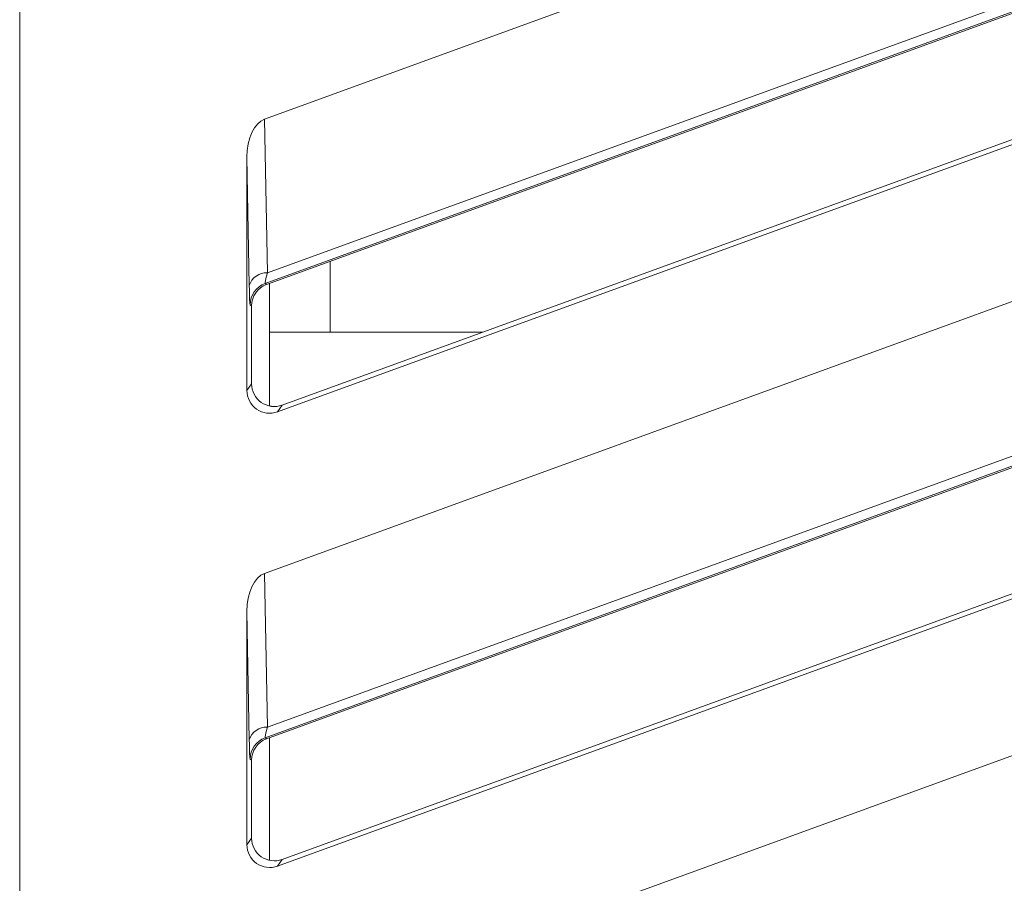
# Model space of a CAD drawing. Header units: millimetres. Extents: x -420 to 420, y -297 to 297.
# Tile 41 of 197: x 16 to 29, y -117 to -106. Entities that reach past the tile are written whole.
import ezdxf

# ---------------------------------------------------------------- set-up
doc = ezdxf.new("R2010")
doc.units = ezdxf.units.MM
doc.header["$MEASUREMENT"] = 0
doc.layers.add('layer 1', color=7, linetype='Continuous')

msp = doc.modelspace()

# ---------------------------------------------------------------- linework, layer by layer
at = {"layer": 'layer 1', "color": 7, "lineweight": 9}
for points in [[(16.1131, -122.3727), (16.1131, -122.3727), (16.1131, -83.5781), (16.1131, -83.5781)], [(19.3611, -107.1084), (19.3611, -107.1084), (38.2701, -100.2259), (38.2701, -100.2259)], [(19.3875, -109.3032), (19.3875, -109.3032), (38.7511, -102.2581), (38.7511, -102.2581)], [(19.3983, -109.1484), (19.3983, -109.1484), (38.2332, -102.2933), (38.2332, -102.2933)], [(38.275, -102.4086), (38.275, -102.4086), (19.3686, -109.2899), (19.3686, -109.2899)], [(19.5314, -110.993), (19.5314, -110.993), (39.0219, -103.8991), (39.0219, -103.8991)], [(38.9572, -103.8537), (38.9572, -103.8537), (19.5934, -110.9041), (19.5934, -110.9041)], [(19.3611, -113.1363), (19.3611, -113.1363), (38.2701, -106.2538), (38.2701, -106.2538)], [(19.3611, -107.1084), (19.2242, -107.1582), (19.127, -107.3677), (19.127, -107.6139)], [(19.3611, -107.1084), (19.2242, -107.1582), (19.127, -107.3677), (19.127, -107.6139)], [(19.3611, -107.1084), (19.2242, -107.1582), (19.127, -107.3677), (19.127, -107.6139)], [(19.3611, -107.1084), (19.2242, -107.1582), (19.127, -107.368), (19.127, -107.6139)], [(19.3611, -107.1084), (19.2242, -107.1582), (19.127, -107.368), (19.127, -107.6139)], [(19.3611, -107.1084), (19.2242, -107.1582), (19.127, -107.368), (19.127, -107.6139)], [(19.3611, -107.1084), (19.2242, -107.1582), (19.127, -107.368), (19.127, -107.6139)], [(19.3611, -107.1084), (19.2242, -107.1582), (19.127, -107.368), (19.127, -107.6139)], [(19.3611, -107.1084), (19.2242, -107.1582), (19.127, -107.368), (19.127, -107.6139)], [(19.3611, -107.1084), (19.2242, -107.1582), (19.127, -107.368), (19.127, -107.6139)], [(19.3611, -107.1084), (19.2242, -107.1582), (19.127, -107.368), (19.127, -107.6139)], [(19.3611, -107.1084), (19.2242, -107.1582), (19.127, -107.368), (19.127, -107.6139)], [(19.3611, -107.1084), (19.2242, -107.1582), (19.127, -107.368), (19.127, -107.6139)], [(19.3611, -107.1084), (19.2242, -107.1582), (19.127, -107.368), (19.127, -107.6139)], [(19.3611, -107.1084), (19.2242, -107.1582), (19.127, -107.368), (19.127, -107.6139)], [(19.3611, -107.1084), (19.2242, -107.1582), (19.127, -107.368), (19.127, -107.6139)], [(19.3611, -107.1084), (19.2242, -107.1582), (19.127, -107.368), (19.127, -107.6139)], [(19.3611, -107.1084), (19.2242, -107.1582), (19.127, -107.368), (19.127, -107.6139)], [(19.3611, -107.1084), (19.2242, -107.1582), (19.127, -107.368), (19.127, -107.6139)], [(19.3611, -107.1084), (19.2242, -107.1582), (19.127, -107.368), (19.127, -107.6139)], [(19.3611, -107.1084), (19.2242, -107.1582), (19.127, -107.368), (19.127, -107.6139)], [(19.3611, -107.1084), (19.3611, -107.1084), (19.3611, -107.1084), (19.3611, -107.1084)], [(19.3611, -107.1084), (19.3611, -107.1084), (19.3983, -109.1484), (19.3983, -109.1484)], [(19.127, -107.6139), (19.127, -107.6139), (19.127, -107.6139), (19.127, -107.6139)], [(19.127, -107.6139), (19.127, -107.6139), (19.127, -110.7099), (19.127, -110.7099)], [(19.1581, -109.3162), (19.1581, -109.3162), (19.127, -107.6139), (19.127, -107.6139)], [(19.3875, -115.3311), (19.3875, -115.3311), (38.7511, -108.286), (38.7511, -108.286)], [(19.3983, -115.1763), (19.3983, -115.1763), (38.2332, -108.3212), (38.2332, -108.3212)], [(38.275, -108.4365), (38.275, -108.4365), (19.3686, -115.3178), (19.3686, -115.3178)], [(20.2322, -109.9362), (20.2322, -109.9362), (20.2322, -108.9957), (20.2322, -108.9957)], [(19.3983, -109.1484), (19.2896, -109.144), (19.1912, -109.2128), (19.1581, -109.3162)], [(19.3983, -109.1484), (19.3754, -109.2366), (19.3646, -109.2889), (19.3686, -109.2899)], [(19.3983, -109.1484), (19.3754, -109.2366), (19.3646, -109.2889), (19.3686, -109.2899)], [(19.3983, -109.1484), (19.3754, -109.2366), (19.3646, -109.2889), (19.3686, -109.2899)], [(19.3983, -109.1484), (19.3754, -109.2366), (19.3646, -109.2889), (19.3686, -109.2899)], [(19.3983, -109.1484), (19.3754, -109.2366), (19.3646, -109.2889), (19.3686, -109.2899)], [(19.3983, -109.1486), (19.3754, -109.2366), (19.3646, -109.2889), (19.3686, -109.2899)], [(19.3983, -109.1486), (19.3754, -109.2366), (19.3646, -109.2889), (19.3686, -109.2899)], [(19.3983, -109.1486), (19.3754, -109.2366), (19.3646, -109.2889), (19.3686, -109.2899)], [(19.3983, -109.1486), (19.3754, -109.2366), (19.3646, -109.2889), (19.3686, -109.2899)], [(19.3983, -109.1486), (19.3754, -109.2366), (19.3646, -109.2889), (19.3686, -109.2899)], [(19.3983, -109.1486), (19.3754, -109.2366), (19.3646, -109.2889), (19.3686, -109.2899)], [(19.3983, -109.1486), (19.3754, -109.2366), (19.3646, -109.2889), (19.3686, -109.2899)], [(19.3983, -109.1486), (19.3754, -109.2366), (19.3646, -109.2889), (19.3686, -109.2899)], [(19.3983, -109.1486), (19.3754, -109.2366), (19.3646, -109.2889), (19.3686, -109.2899)], [(19.3983, -109.1486), (19.3754, -109.2366), (19.3646, -109.2889), (19.3686, -109.2901)], [(19.3983, -109.1486), (19.3754, -109.2366), (19.3646, -109.2889), (19.3686, -109.2901)], [(19.3983, -109.1486), (19.3754, -109.2366), (19.3646, -109.2889), (19.3686, -109.2901)], [(19.3983, -109.1486), (19.3754, -109.2366), (19.3646, -109.2889), (19.3686, -109.2901)], [(19.3983, -109.1486), (19.3754, -109.2366), (19.3646, -109.2889), (19.3686, -109.2901)], [(19.3983, -109.1486), (19.3754, -109.2366), (19.3646, -109.2889), (19.3686, -109.2901)], [(19.3983, -109.1486), (19.3754, -109.2366), (19.3646, -109.2889), (19.3686, -109.2901)], [(19.3983, -109.1484), (19.3983, -109.1484), (19.3983, -109.1486), (19.3983, -109.1486)], [(19.1581, -109.3162), (19.161, -109.4749), (19.1654, -109.5696), (19.1703, -109.573)], [(19.1581, -109.3162), (19.1581, -109.3162), (19.1581, -109.3164), (19.1581, -109.3164)], [(19.1581, -109.3162), (19.161, -109.4749), (19.1654, -109.5696), (19.1703, -109.573)], [(19.1581, -109.3162), (19.161, -109.4749), (19.1654, -109.5696), (19.1703, -109.573)], [(19.1581, -109.3162), (19.161, -109.4749), (19.1654, -109.5696), (19.1703, -109.573)], [(19.1581, -109.3162), (19.161, -109.4749), (19.1654, -109.5696), (19.1703, -109.573)], [(19.3686, -109.2899), (19.2497, -109.3333), (19.1705, -109.4464), (19.1703, -109.573)], [(19.3875, -109.3032), (19.2684, -109.3463), (19.1892, -109.4595), (19.1892, -109.5862)], [(19.3875, -109.3032), (19.2684, -109.3463), (19.1892, -109.4595), (19.1892, -109.5862)], [(19.3875, -109.3032), (19.2684, -109.3463), (19.1892, -109.4595), (19.1892, -109.5862)], [(19.3875, -109.3032), (19.2684, -109.3463), (19.1892, -109.4595), (19.1892, -109.5862)], [(19.3875, -109.3032), (19.2684, -109.3463), (19.1892, -109.4595), (19.1892, -109.5862)], [(19.3875, -109.3032), (19.2684, -109.3463), (19.1892, -109.4595), (19.1892, -109.5862)], [(19.3875, -109.3032), (19.2684, -109.3463), (19.1892, -109.4595), (19.1892, -109.5862)], [(19.3875, -109.3032), (19.2684, -109.3463), (19.1892, -109.4595), (19.1892, -109.5862)], [(19.3875, -109.3032), (19.2684, -109.3465), (19.1892, -109.4595), (19.1892, -109.5862)], [(19.3875, -109.3032), (19.2684, -109.3465), (19.1892, -109.4595), (19.1892, -109.5862)], [(19.3875, -109.3032), (19.2684, -109.3465), (19.1892, -109.4595), (19.1892, -109.5862)], [(19.3875, -109.3032), (19.2684, -109.3465), (19.1892, -109.4597), (19.1892, -109.5862)], [(19.3875, -109.3032), (19.2684, -109.3465), (19.1892, -109.4597), (19.1892, -109.5862)], [(19.3875, -109.3032), (19.2684, -109.3465), (19.1892, -109.4597), (19.1892, -109.5862)], [(19.3875, -109.3032), (19.2684, -109.3465), (19.1892, -109.4597), (19.1892, -109.5862)], [(19.3875, -109.3032), (19.2684, -109.3465), (19.1892, -109.4597), (19.1892, -109.5862)], [(19.3875, -109.3032), (19.2684, -109.3465), (19.1892, -109.4597), (19.1892, -109.5862)], [(19.3875, -109.3032), (19.2684, -109.3465), (19.1892, -109.4597), (19.1892, -109.5862)], [(19.3875, -109.3032), (19.2684, -109.3465), (19.1892, -109.4597), (19.1892, -109.5862)], [(19.3875, -109.3032), (19.2684, -109.3465), (19.1892, -109.4597), (19.1892, -109.5862)], [(19.3875, -109.3032), (19.2684, -109.3465), (19.1892, -109.4597), (19.1892, -109.5862)], [(19.3686, -109.2899), (19.3686, -109.2899), (19.3686, -109.2901), (19.3686, -109.2901)], [(19.3686, -109.2899), (19.3686, -109.2899), (19.3875, -109.3032), (19.3875, -109.3032)], [(19.3875, -109.3032), (19.3875, -109.3032), (19.3875, -109.3032), (19.3875, -109.3032)], [(19.4284, -110.916), (19.4284, -110.916), (19.4284, -109.2882), (19.4284, -109.2882)], [(19.1581, -109.3164), (19.161, -109.4749), (19.1654, -109.5696), (19.1703, -109.573)], [(19.1581, -109.3164), (19.161, -109.4749), (19.1654, -109.5696), (19.1703, -109.573)], [(19.1581, -109.3164), (19.161, -109.4749), (19.1654, -109.5696), (19.1703, -109.573)], [(19.1581, -109.3164), (19.161, -109.4749), (19.1654, -109.5696), (19.1703, -109.573)], [(19.1581, -109.3164), (19.161, -109.4749), (19.1654, -109.5698), (19.1703, -109.573)], [(19.1581, -109.3164), (19.161, -109.4749), (19.1654, -109.5698), (19.1703, -109.5732)], [(19.1581, -109.3164), (19.161, -109.4749), (19.1654, -109.5698), (19.1703, -109.5732)], [(19.1581, -109.3164), (19.161, -109.4749), (19.1654, -109.5698), (19.1703, -109.5732)], [(19.1581, -109.3164), (19.161, -109.4749), (19.1654, -109.5698), (19.1703, -109.5732)], [(19.1581, -109.3164), (19.161, -109.4749), (19.1654, -109.5698), (19.1703, -109.5732)], [(19.1581, -109.3164), (19.161, -109.4749), (19.1654, -109.5698), (19.1703, -109.5732)], [(19.1581, -109.3164), (19.161, -109.4749), (19.1654, -109.5698), (19.1703, -109.5732)], [(19.1581, -109.3164), (19.161, -109.4749), (19.1654, -109.5698), (19.1703, -109.5732)], [(19.1581, -109.3164), (19.161, -109.4749), (19.1654, -109.5698), (19.1703, -109.5732)], [(19.1581, -109.3164), (19.161, -109.4749), (19.1654, -109.5698), (19.1703, -109.5732)], [(19.1581, -109.3164), (19.161, -109.4749), (19.1654, -109.5698), (19.1703, -109.5732)], [(19.1703, -109.573), (19.1703, -109.573), (19.1703, -109.5732), (19.1703, -109.5732)], [(19.1892, -109.5862), (19.1892, -109.5862), (19.1703, -109.573), (19.1703, -109.573)], [(19.1892, -110.6212), (19.1892, -110.6212), (19.1892, -109.5862), (19.1892, -109.5862)], [(19.1892, -109.5862), (19.1892, -109.5862), (19.1892, -109.5862), (19.1892, -109.5862)], [(22.2516, -109.9362), (22.2516, -109.9362), (19.4284, -109.9362), (19.4284, -109.9362)], [(19.5314, -117.0209), (19.5314, -117.0209), (39.0219, -109.927), (39.0219, -109.927)], [(38.9572, -109.8817), (38.9572, -109.8817), (19.5934, -116.9321), (19.5934, -116.9321)], [(19.127, -110.7099), (19.127, -110.7099), (19.1892, -110.6212), (19.1892, -110.6212)], [(19.1892, -110.6212), (19.1892, -110.6212), (19.1892, -110.6212), (19.1892, -110.6212)], [(19.127, -110.7099), (19.127, -110.7099), (19.127, -110.7099), (19.127, -110.7099)], [(19.3176, -110.8679), (19.3176, -110.8679), (19.3176, -110.8679), (19.3176, -110.8679)], [(19.2555, -110.9568), (19.2555, -110.9568), (19.2555, -110.9568), (19.2555, -110.9568)], [(19.5934, -110.9041), (19.5934, -110.9041), (19.5314, -110.993), (19.5314, -110.993)], [(19.5314, -110.993), (19.5314, -110.993), (19.5314, -110.993), (19.5314, -110.993)], [(19.5934, -110.9041), (19.5934, -110.9041), (19.5934, -110.9044), (19.5934, -110.9044)], [(19.3611, -119.1643), (19.3611, -119.1643), (38.2701, -112.2818), (38.2701, -112.2818)], [(19.3611, -113.1363), (19.2242, -113.1861), (19.127, -113.3957), (19.127, -113.6418)], [(19.3611, -113.1363), (19.2242, -113.1861), (19.127, -113.3957), (19.127, -113.6418)], [(19.3611, -113.1363), (19.2242, -113.1861), (19.127, -113.3957), (19.127, -113.6418)], [(19.3611, -113.1363), (19.2242, -113.1861), (19.127, -113.3959), (19.127, -113.6418)], [(19.3611, -113.1363), (19.2242, -113.1861), (19.127, -113.3959), (19.127, -113.6418)], [(19.3611, -113.1363), (19.2242, -113.1861), (19.127, -113.3959), (19.127, -113.6418)], [(19.3611, -113.1363), (19.2242, -113.1861), (19.127, -113.3959), (19.127, -113.6418)], [(19.3611, -113.1363), (19.2242, -113.1861), (19.127, -113.3959), (19.127, -113.6418)], [(19.3611, -113.1363), (19.2242, -113.1861), (19.127, -113.3959), (19.127, -113.6418)], [(19.3611, -113.1363), (19.2242, -113.1861), (19.127, -113.3959), (19.127, -113.6418)], [(19.3611, -113.1363), (19.2242, -113.1861), (19.127, -113.3959), (19.127, -113.6418)], [(19.3611, -113.1363), (19.2242, -113.1861), (19.127, -113.3959), (19.127, -113.6418)], [(19.3611, -113.1363), (19.2242, -113.1861), (19.127, -113.3959), (19.127, -113.6418)], [(19.3611, -113.1363), (19.2242, -113.1861), (19.127, -113.3959), (19.127, -113.6418)], [(19.3611, -113.1363), (19.2242, -113.1861), (19.127, -113.3959), (19.127, -113.6418)], [(19.3611, -113.1363), (19.2242, -113.1861), (19.127, -113.3959), (19.127, -113.6418)], [(19.3611, -113.1363), (19.2242, -113.1861), (19.127, -113.3959), (19.127, -113.6418)], [(19.3611, -113.1363), (19.2242, -113.1861), (19.127, -113.3959), (19.127, -113.6418)], [(19.3611, -113.1363), (19.2242, -113.1861), (19.127, -113.3959), (19.127, -113.6418)], [(19.3611, -113.1363), (19.2242, -113.1861), (19.127, -113.3959), (19.127, -113.6418)], [(19.3611, -113.1363), (19.2242, -113.1861), (19.127, -113.3959), (19.127, -113.6418)], [(19.3611, -113.1363), (19.3611, -113.1363), (19.3611, -113.1363), (19.3611, -113.1363)], [(19.3611, -113.1363), (19.3611, -113.1363), (19.3983, -115.1763), (19.3983, -115.1763)], [(19.127, -113.6418), (19.127, -113.6418), (19.127, -113.6418), (19.127, -113.6418)], [(19.127, -113.6418), (19.127, -113.6418), (19.127, -116.7378), (19.127, -116.7378)], [(19.1581, -115.3442), (19.1581, -115.3442), (19.127, -113.6418), (19.127, -113.6418)], [(19.3875, -121.359), (19.3875, -121.359), (38.7511, -114.3139), (38.7511, -114.3139)], [(19.3983, -121.2043), (19.3983, -121.2043), (38.2332, -114.3491), (38.2332, -114.3491)], [(38.275, -114.4645), (38.275, -114.4645), (19.3686, -121.3458), (19.3686, -121.3458)], [(19.3983, -115.1763), (19.2896, -115.1719), (19.1912, -115.2407), (19.1581, -115.3442)], [(19.3983, -115.1763), (19.3754, -115.2645), (19.3646, -115.3168), (19.3686, -115.3178)], [(19.3983, -115.1763), (19.3754, -115.2645), (19.3646, -115.3168), (19.3686, -115.3178)], [(19.3983, -115.1763), (19.3754, -115.2645), (19.3646, -115.3168), (19.3686, -115.3178)], [(19.3983, -115.1763), (19.3754, -115.2645), (19.3646, -115.3168), (19.3686, -115.3178)], [(19.3983, -115.1763), (19.3754, -115.2645), (19.3646, -115.3168), (19.3686, -115.3178)], [(19.3983, -115.1765), (19.3754, -115.2645), (19.3646, -115.3168), (19.3686, -115.3178)], [(19.3983, -115.1765), (19.3754, -115.2645), (19.3646, -115.3168), (19.3686, -115.3178)], [(19.3983, -115.1765), (19.3754, -115.2645), (19.3646, -115.3168), (19.3686, -115.3178)], [(19.3983, -115.1765), (19.3754, -115.2645), (19.3646, -115.3168), (19.3686, -115.3178)], [(19.3983, -115.1765), (19.3754, -115.2645), (19.3646, -115.3168), (19.3686, -115.3178)], [(19.3983, -115.1765), (19.3754, -115.2645), (19.3646, -115.3168), (19.3686, -115.3178)], [(19.3983, -115.1765), (19.3754, -115.2645), (19.3646, -115.3168), (19.3686, -115.3178)], [(19.3983, -115.1765), (19.3754, -115.2645), (19.3646, -115.3168), (19.3686, -115.3178)], [(19.3983, -115.1765), (19.3754, -115.2645), (19.3646, -115.3168), (19.3686, -115.3178)], [(19.3983, -115.1765), (19.3754, -115.2645), (19.3646, -115.3168), (19.3686, -115.318)], [(19.3983, -115.1765), (19.3754, -115.2645), (19.3646, -115.3168), (19.3686, -115.318)], [(19.3983, -115.1765), (19.3754, -115.2645), (19.3646, -115.3168), (19.3686, -115.318)], [(19.3983, -115.1765), (19.3754, -115.2645), (19.3646, -115.3168), (19.3686, -115.318)], [(19.3983, -115.1765), (19.3754, -115.2645), (19.3646, -115.3168), (19.3686, -115.318)], [(19.3983, -115.1765), (19.3754, -115.2645), (19.3646, -115.3168), (19.3686, -115.318)], [(19.3983, -115.1765), (19.3754, -115.2645), (19.3646, -115.3168), (19.3686, -115.318)], [(19.3983, -115.1763), (19.3983, -115.1763), (19.3983, -115.1765), (19.3983, -115.1765)], [(19.3686, -115.3178), (19.2497, -115.3612), (19.1705, -115.4743), (19.1703, -115.6009)], [(19.3686, -115.3178), (19.3686, -115.3178), (19.3686, -115.318), (19.3686, -115.318)], [(19.3686, -115.3178), (19.3686, -115.3178), (19.3875, -115.3311), (19.3875, -115.3311)], [(19.4284, -115.3162), (19.4284, -115.3162), (19.4284, -116.9439), (19.4284, -116.9439)], [(19.1581, -115.3442), (19.161, -115.5029), (19.1654, -115.5975), (19.1703, -115.6009)], [(19.1581, -115.3442), (19.1581, -115.3442), (19.1581, -115.3443), (19.1581, -115.3443)], [(19.1581, -115.3442), (19.161, -115.5029), (19.1654, -115.5975), (19.1703, -115.6009)], [(19.1581, -115.3442), (19.161, -115.5029), (19.1654, -115.5975), (19.1703, -115.6009)], [(19.1581, -115.3442), (19.161, -115.5029), (19.1654, -115.5975), (19.1703, -115.6009)], [(19.1581, -115.3442), (19.161, -115.5029), (19.1654, -115.5975), (19.1703, -115.6009)], [(19.1581, -115.3443), (19.161, -115.5029), (19.1654, -115.5975), (19.1703, -115.6009)], [(19.1581, -115.3443), (19.161, -115.5029), (19.1654, -115.5975), (19.1703, -115.6009)], [(19.1581, -115.3443), (19.161, -115.5029), (19.1654, -115.5975), (19.1703, -115.6009)], [(19.1581, -115.3443), (19.161, -115.5029), (19.1654, -115.5975), (19.1703, -115.6009)], [(19.1581, -115.3443), (19.161, -115.5029), (19.1654, -115.5977), (19.1703, -115.6009)], [(19.1581, -115.3443), (19.161, -115.5029), (19.1654, -115.5977), (19.1703, -115.6011)], [(19.1581, -115.3443), (19.161, -115.5029), (19.1654, -115.5977), (19.1703, -115.6011)], [(19.1581, -115.3443), (19.161, -115.5029), (19.1654, -115.5977), (19.1703, -115.6011)], [(19.1581, -115.3443), (19.161, -115.5029), (19.1654, -115.5977), (19.1703, -115.6011)], [(19.1581, -115.3443), (19.161, -115.5029), (19.1654, -115.5977), (19.1703, -115.6011)], [(19.1581, -115.3443), (19.161, -115.5029), (19.1654, -115.5977), (19.1703, -115.6011)], [(19.1581, -115.3443), (19.161, -115.5029), (19.1654, -115.5977), (19.1703, -115.6011)], [(19.1581, -115.3443), (19.161, -115.5029), (19.1654, -115.5977), (19.1703, -115.6011)], [(19.1581, -115.3443), (19.161, -115.5029), (19.1654, -115.5977), (19.1703, -115.6011)], [(19.1581, -115.3443), (19.161, -115.5029), (19.1654, -115.5977), (19.1703, -115.6011)], [(19.1581, -115.3443), (19.161, -115.5029), (19.1654, -115.5977), (19.1703, -115.6011)], [(19.3875, -115.3311), (19.2684, -115.3743), (19.1892, -115.4874), (19.1892, -115.6142)], [(19.3875, -115.3311), (19.2684, -115.3743), (19.1892, -115.4874), (19.1892, -115.6142)], [(19.3875, -115.3311), (19.2684, -115.3743), (19.1892, -115.4874), (19.1892, -115.6142)], [(19.3875, -115.3311), (19.2684, -115.3743), (19.1892, -115.4874), (19.1892, -115.6142)], [(19.3875, -115.3311), (19.2684, -115.3743), (19.1892, -115.4874), (19.1892, -115.6142)], [(19.3875, -115.3311), (19.2684, -115.3743), (19.1892, -115.4874), (19.1892, -115.6142)], [(19.3875, -115.3311), (19.2684, -115.3743), (19.1892, -115.4874), (19.1892, -115.6142)], [(19.3875, -115.3311), (19.2684, -115.3743), (19.1892, -115.4874), (19.1892, -115.6142)], [(19.3875, -115.3311), (19.2684, -115.3744), (19.1892, -115.4874), (19.1892, -115.6142)], [(19.3875, -115.3311), (19.2684, -115.3744), (19.1892, -115.4874), (19.1892, -115.6142)], [(19.3875, -115.3311), (19.2684, -115.3744), (19.1892, -115.4874), (19.1892, -115.6142)], [(19.3875, -115.3311), (19.2684, -115.3744), (19.1892, -115.4876), (19.1892, -115.6142)], [(19.3875, -115.3311), (19.2684, -115.3744), (19.1892, -115.4876), (19.1892, -115.6142)], [(19.3875, -115.3311), (19.2684, -115.3744), (19.1892, -115.4876), (19.1892, -115.6142)], [(19.3875, -115.3311), (19.2684, -115.3744), (19.1892, -115.4876), (19.1892, -115.6142)], [(19.3875, -115.3311), (19.2684, -115.3744), (19.1892, -115.4876), (19.1892, -115.6142)], [(19.3875, -115.3311), (19.2684, -115.3744), (19.1892, -115.4876), (19.1892, -115.6142)], [(19.3875, -115.3311), (19.2684, -115.3744), (19.1892, -115.4876), (19.1892, -115.6142)], [(19.3875, -115.3311), (19.2684, -115.3744), (19.1892, -115.4876), (19.1892, -115.6142)], [(19.3875, -115.3311), (19.2684, -115.3744), (19.1892, -115.4876), (19.1892, -115.6142)], [(19.3875, -115.3311), (19.2684, -115.3744), (19.1892, -115.4876), (19.1892, -115.6142)], [(19.3875, -115.3311), (19.3875, -115.3311), (19.3875, -115.3311), (19.3875, -115.3311)], [(19.1703, -115.6009), (19.1703, -115.6009), (19.1703, -115.6011), (19.1703, -115.6011)], [(19.1892, -115.6142), (19.1892, -115.6142), (19.1703, -115.6009), (19.1703, -115.6009)], [(19.1892, -116.6492), (19.1892, -116.6492), (19.1892, -115.6142), (19.1892, -115.6142)], [(19.1892, -115.6142), (19.1892, -115.6142), (19.1892, -115.6142), (19.1892, -115.6142)], [(19.5314, -123.0488), (19.5314, -123.0488), (39.0219, -115.955), (39.0219, -115.955)], [(38.9572, -115.9096), (38.9572, -115.9096), (19.5934, -122.96), (19.5934, -122.96)], [(19.127, -116.7378), (19.127, -116.7378), (19.1892, -116.6492), (19.1892, -116.6492)], [(19.127, -116.7378), (19.127, -116.7378), (19.127, -116.7378), (19.127, -116.7378)], [(19.1892, -116.6492), (19.1892, -116.6492), (19.1892, -116.6492), (19.1892, -116.6492)], [(19.2555, -116.9847), (19.2555, -116.9847), (19.2555, -116.9847), (19.2555, -116.9847)], [(19.3176, -116.896), (19.3176, -116.896), (19.3176, -116.896), (19.3176, -116.896)], [(19.5934, -116.9321), (19.5934, -116.9321), (19.5314, -117.0209), (19.5314, -117.0209)], [(19.5314, -117.0209), (19.5314, -117.0209), (19.5314, -117.0209), (19.5314, -117.0209)], [(19.5934, -116.9321), (19.5934, -116.9321), (19.5934, -116.9323), (19.5934, -116.9323)]]:
    msp.add_open_spline(points, degree=3, dxfattribs=at)
for points in [[(19.1892, -110.6212), (19.1892, -110.7196), (19.237, -110.8117), (19.3176, -110.8679), (19.3176, -110.8679), (19.3982, -110.9245), (19.501, -110.9379), (19.5934, -110.9041)], [(19.1892, -110.6212), (19.1892, -110.7196), (19.237, -110.8117), (19.3176, -110.8679), (19.3176, -110.8679), (19.3982, -110.9245), (19.501, -110.9379), (19.5934, -110.9041)], [(19.1892, -110.6212), (19.1892, -110.7196), (19.237, -110.8117), (19.3176, -110.8679), (19.3176, -110.8679), (19.3982, -110.9245), (19.501, -110.9379), (19.5934, -110.9041)], [(19.1892, -110.6212), (19.1892, -110.7196), (19.237, -110.8117), (19.3176, -110.8679), (19.3176, -110.8679), (19.3982, -110.9245), (19.501, -110.9379), (19.5934, -110.9041)], [(19.1892, -110.6212), (19.1892, -110.7196), (19.237, -110.8117), (19.3176, -110.8679), (19.3176, -110.8679), (19.3982, -110.9245), (19.501, -110.9379), (19.5934, -110.9041)], [(19.1892, -110.6212), (19.1892, -110.7196), (19.237, -110.8117), (19.3176, -110.8679), (19.3176, -110.8679), (19.3982, -110.9245), (19.501, -110.9379), (19.5934, -110.9041)], [(19.1892, -110.6212), (19.1892, -110.7196), (19.237, -110.8117), (19.3176, -110.8679), (19.3176, -110.8679), (19.3982, -110.9245), (19.501, -110.9379), (19.5934, -110.9041)], [(19.1892, -110.6212), (19.1892, -110.7196), (19.237, -110.8117), (19.3176, -110.8679), (19.3176, -110.8679), (19.3982, -110.9245), (19.501, -110.9379), (19.5934, -110.9041)], [(19.1892, -110.6212), (19.1892, -110.7196), (19.237, -110.8117), (19.3176, -110.8679), (19.3176, -110.8679), (19.3982, -110.9245), (19.501, -110.9379), (19.5934, -110.9041)], [(19.1892, -110.6212), (19.1892, -110.7196), (19.237, -110.8117), (19.3176, -110.8679), (19.3176, -110.8679), (19.3982, -110.9245), (19.501, -110.9379), (19.5934, -110.9041)], [(19.1892, -110.6212), (19.1892, -110.7196), (19.237, -110.8117), (19.3176, -110.8679), (19.3176, -110.8679), (19.3982, -110.9245), (19.501, -110.9379), (19.5934, -110.9041)], [(19.1892, -110.6212), (19.1892, -110.7196), (19.237, -110.8117), (19.3176, -110.8679), (19.3176, -110.8679), (19.3982, -110.9245), (19.501, -110.9379), (19.5934, -110.9044)], [(19.1892, -110.6212), (19.1892, -110.7196), (19.237, -110.8117), (19.3176, -110.8679), (19.3176, -110.8679), (19.3982, -110.9245), (19.501, -110.9379), (19.5934, -110.9044)], [(19.1892, -110.6212), (19.1892, -110.7196), (19.237, -110.8117), (19.3176, -110.8679), (19.3176, -110.8679), (19.3982, -110.9245), (19.501, -110.9379), (19.5934, -110.9044)], [(19.1892, -110.6212), (19.1892, -110.7196), (19.237, -110.8117), (19.3176, -110.8679), (19.3176, -110.8679), (19.3982, -110.9245), (19.501, -110.9379), (19.5934, -110.9044)], [(19.1892, -110.6212), (19.1892, -110.7196), (19.237, -110.8117), (19.3176, -110.8679), (19.3176, -110.8679), (19.3982, -110.9245), (19.501, -110.9379), (19.5934, -110.9044)], [(19.1892, -110.6212), (19.1892, -110.7196), (19.237, -110.8117), (19.3176, -110.8679), (19.3176, -110.8679), (19.3982, -110.9245), (19.501, -110.9379), (19.5934, -110.9044)], [(19.1892, -110.6212), (19.1892, -110.7196), (19.237, -110.8117), (19.3176, -110.8679), (19.3176, -110.8679), (19.3982, -110.9245), (19.501, -110.9379), (19.5934, -110.9044)], [(19.1892, -110.6212), (19.1892, -110.7196), (19.237, -110.8117), (19.3176, -110.8679), (19.3176, -110.8679), (19.3982, -110.9245), (19.501, -110.9379), (19.5934, -110.9044)], [(19.1892, -110.6212), (19.1892, -110.7196), (19.237, -110.8117), (19.3176, -110.8679), (19.3176, -110.8679), (19.3982, -110.9245), (19.501, -110.9379), (19.5934, -110.9044)], [(19.1892, -110.6212), (19.1892, -110.7196), (19.237, -110.8117), (19.3176, -110.8679), (19.3176, -110.8679), (19.3982, -110.9245), (19.501, -110.9379), (19.5934, -110.9044)], [(19.127, -110.7099), (19.127, -110.8081), (19.1749, -110.9004), (19.2555, -110.9568), (19.2555, -110.9568), (19.336, -111.013), (19.4389, -111.0266), (19.5314, -110.993)], [(19.127, -110.7099), (19.127, -110.8081), (19.1749, -110.9004), (19.2555, -110.9568), (19.2555, -110.9568), (19.336, -111.013), (19.4389, -111.0266), (19.5314, -110.993)], [(19.127, -110.7099), (19.127, -110.8081), (19.1749, -110.9004), (19.2555, -110.9568), (19.2555, -110.9568), (19.336, -111.013), (19.4389, -111.0266), (19.5314, -110.993)], [(19.127, -110.7099), (19.127, -110.8081), (19.1749, -110.9004), (19.2555, -110.9568), (19.2555, -110.9568), (19.336, -111.013), (19.4389, -111.0266), (19.5314, -110.993)], [(19.127, -110.7099), (19.127, -110.8083), (19.1749, -110.9004), (19.2555, -110.9568), (19.2555, -110.9568), (19.336, -111.013), (19.4389, -111.0268), (19.5314, -110.993)], [(19.127, -110.7099), (19.127, -110.8083), (19.1749, -110.9004), (19.2555, -110.9568), (19.2555, -110.9568), (19.336, -111.013), (19.4389, -111.0268), (19.5314, -110.993)], [(19.127, -110.7099), (19.127, -110.8083), (19.1749, -110.9004), (19.2555, -110.9568), (19.2555, -110.9568), (19.336, -111.013), (19.4389, -111.0268), (19.5314, -110.993)], [(19.127, -110.7099), (19.127, -110.8083), (19.1749, -110.9004), (19.2555, -110.9568), (19.2555, -110.9568), (19.336, -111.013), (19.4389, -111.0268), (19.5314, -110.993)], [(19.127, -110.7099), (19.127, -110.8083), (19.1749, -110.9004), (19.2555, -110.9568), (19.2555, -110.9568), (19.336, -111.013), (19.4389, -111.0268), (19.5314, -110.993)], [(19.127, -110.7099), (19.127, -110.8083), (19.1749, -110.9004), (19.2555, -110.9568), (19.2555, -110.9568), (19.336, -111.013), (19.4389, -111.0268), (19.5314, -110.993)], [(19.127, -110.7099), (19.127, -110.8083), (19.1749, -110.9004), (19.2555, -110.9568), (19.2555, -110.9568), (19.336, -111.013), (19.4389, -111.0268), (19.5314, -110.993)], [(19.127, -110.7099), (19.127, -110.8083), (19.1749, -110.9004), (19.2555, -110.9568), (19.2555, -110.9568), (19.336, -111.013), (19.4389, -111.0268), (19.5314, -110.993)], [(19.127, -110.7099), (19.127, -110.8083), (19.1749, -110.9004), (19.2555, -110.9568), (19.2555, -110.9568), (19.336, -111.013), (19.4389, -111.0268), (19.5314, -110.993)], [(19.127, -110.7099), (19.127, -110.8083), (19.1749, -110.9004), (19.2555, -110.9568), (19.2555, -110.9568), (19.336, -111.013), (19.4389, -111.0268), (19.5314, -110.993)], [(19.127, -110.7099), (19.127, -110.8083), (19.1749, -110.9004), (19.2555, -110.9568), (19.2555, -110.9568), (19.336, -111.013), (19.4389, -111.0268), (19.5314, -110.993)], [(19.127, -110.7099), (19.127, -110.8083), (19.1749, -110.9004), (19.2555, -110.9568), (19.2555, -110.9568), (19.336, -111.013), (19.4389, -111.0268), (19.5314, -110.993)], [(19.127, -110.7099), (19.127, -110.8083), (19.1749, -110.9004), (19.2555, -110.9568), (19.2555, -110.9568), (19.336, -111.013), (19.4389, -111.0268), (19.5314, -110.993)], [(19.127, -110.7099), (19.127, -110.8083), (19.1749, -110.9004), (19.2555, -110.9568), (19.2555, -110.9568), (19.336, -111.013), (19.4389, -111.0268), (19.5314, -110.993)], [(19.127, -110.7099), (19.127, -110.8083), (19.1749, -110.9004), (19.2555, -110.9568), (19.2555, -110.9568), (19.336, -111.013), (19.4389, -111.0268), (19.5314, -110.993)], [(19.127, -110.7099), (19.127, -110.8083), (19.1749, -110.9004), (19.2555, -110.9568), (19.2555, -110.9568), (19.336, -111.013), (19.4389, -111.0268), (19.5314, -110.993)], [(19.127, -110.7099), (19.127, -110.8083), (19.1749, -110.9004), (19.2555, -110.9568), (19.2555, -110.9568), (19.336, -111.013), (19.4389, -111.0268), (19.5314, -110.993)], [(19.127, -116.7378), (19.127, -116.836), (19.1749, -116.9283), (19.2555, -116.9847), (19.2555, -116.9847), (19.336, -117.041), (19.4389, -117.0545), (19.5314, -117.0209)], [(19.127, -116.7378), (19.127, -116.836), (19.1749, -116.9283), (19.2555, -116.9847), (19.2555, -116.9847), (19.336, -117.041), (19.4389, -117.0545), (19.5314, -117.0209)], [(19.127, -116.7378), (19.127, -116.836), (19.1749, -116.9283), (19.2555, -116.9847), (19.2555, -116.9847), (19.336, -117.041), (19.4389, -117.0545), (19.5314, -117.0209)], [(19.127, -116.7378), (19.127, -116.836), (19.1749, -116.9283), (19.2555, -116.9847), (19.2555, -116.9847), (19.336, -117.041), (19.4389, -117.0545), (19.5314, -117.0209)], [(19.127, -116.7378), (19.127, -116.8362), (19.1749, -116.9283), (19.2555, -116.9847), (19.2555, -116.9847), (19.336, -117.041), (19.4389, -117.0547), (19.5314, -117.0209)], [(19.127, -116.7378), (19.127, -116.8362), (19.1749, -116.9283), (19.2555, -116.9847), (19.2555, -116.9847), (19.336, -117.041), (19.4389, -117.0547), (19.5314, -117.0209)], [(19.127, -116.7378), (19.127, -116.8362), (19.1749, -116.9283), (19.2555, -116.9847), (19.2555, -116.9847), (19.336, -117.041), (19.4389, -117.0547), (19.5314, -117.0209)], [(19.127, -116.7378), (19.127, -116.8362), (19.1749, -116.9283), (19.2555, -116.9847), (19.2555, -116.9847), (19.336, -117.041), (19.4389, -117.0547), (19.5314, -117.0209)], [(19.127, -116.7378), (19.127, -116.8362), (19.1749, -116.9283), (19.2555, -116.9847), (19.2555, -116.9847), (19.336, -117.041), (19.4389, -117.0547), (19.5314, -117.0209)], [(19.127, -116.7378), (19.127, -116.8362), (19.1749, -116.9283), (19.2555, -116.9847), (19.2555, -116.9847), (19.336, -117.041), (19.4389, -117.0547), (19.5314, -117.0209)], [(19.127, -116.7378), (19.127, -116.8362), (19.1749, -116.9283), (19.2555, -116.9847), (19.2555, -116.9847), (19.336, -117.041), (19.4389, -117.0547), (19.5314, -117.0209)], [(19.127, -116.7378), (19.127, -116.8362), (19.1749, -116.9283), (19.2555, -116.9847), (19.2555, -116.9847), (19.336, -117.041), (19.4389, -117.0547), (19.5314, -117.0209)], [(19.127, -116.7378), (19.127, -116.8362), (19.1749, -116.9283), (19.2555, -116.9847), (19.2555, -116.9847), (19.336, -117.041), (19.4389, -117.0547), (19.5314, -117.0209)], [(19.127, -116.7378), (19.127, -116.8362), (19.1749, -116.9283), (19.2555, -116.9847), (19.2555, -116.9847), (19.336, -117.041), (19.4389, -117.0547), (19.5314, -117.0209)], [(19.127, -116.7378), (19.127, -116.8362), (19.1749, -116.9283), (19.2555, -116.9847), (19.2555, -116.9847), (19.336, -117.041), (19.4389, -117.0547), (19.5314, -117.0209)], [(19.127, -116.7378), (19.127, -116.8362), (19.1749, -116.9283), (19.2555, -116.9847), (19.2555, -116.9847), (19.336, -117.041), (19.4389, -117.0547), (19.5314, -117.0209)], [(19.127, -116.7378), (19.127, -116.8362), (19.1749, -116.9283), (19.2555, -116.9847), (19.2555, -116.9847), (19.336, -117.041), (19.4389, -117.0547), (19.5314, -117.0209)], [(19.127, -116.7378), (19.127, -116.8362), (19.1749, -116.9283), (19.2555, -116.9847), (19.2555, -116.9847), (19.336, -117.041), (19.4389, -117.0547), (19.5314, -117.0209)], [(19.127, -116.7378), (19.127, -116.8362), (19.1749, -116.9283), (19.2555, -116.9847), (19.2555, -116.9847), (19.336, -117.041), (19.4389, -117.0547), (19.5314, -117.0209)], [(19.127, -116.7378), (19.127, -116.8362), (19.1749, -116.9283), (19.2555, -116.9847), (19.2555, -116.9847), (19.336, -117.041), (19.4389, -117.0547), (19.5314, -117.0209)], [(19.127, -116.7378), (19.127, -116.8362), (19.1749, -116.9283), (19.2555, -116.9847), (19.2555, -116.9847), (19.336, -117.041), (19.4389, -117.0547), (19.5314, -117.0209)], [(19.1892, -116.6492), (19.1892, -116.7475), (19.237, -116.8396), (19.3176, -116.896), (19.3176, -116.896), (19.3982, -116.9524), (19.501, -116.9658), (19.5934, -116.9321)], [(19.1892, -116.6492), (19.1892, -116.7475), (19.237, -116.8396), (19.3176, -116.896), (19.3176, -116.896), (19.3982, -116.9524), (19.501, -116.9658), (19.5934, -116.9321)], [(19.1892, -116.6492), (19.1892, -116.7475), (19.237, -116.8396), (19.3176, -116.896), (19.3176, -116.896), (19.3982, -116.9524), (19.501, -116.9658), (19.5934, -116.9321)], [(19.1892, -116.6492), (19.1892, -116.7475), (19.237, -116.8396), (19.3176, -116.896), (19.3176, -116.896), (19.3982, -116.9524), (19.501, -116.9658), (19.5934, -116.9321)], [(19.1892, -116.6492), (19.1892, -116.7475), (19.237, -116.8396), (19.3176, -116.896), (19.3176, -116.896), (19.3982, -116.9524), (19.501, -116.9658), (19.5934, -116.9321)], [(19.1892, -116.6492), (19.1892, -116.7475), (19.237, -116.8396), (19.3176, -116.896), (19.3176, -116.896), (19.3982, -116.9524), (19.501, -116.9658), (19.5934, -116.9321)], [(19.1892, -116.6492), (19.1892, -116.7475), (19.237, -116.8396), (19.3176, -116.896), (19.3176, -116.896), (19.3982, -116.9524), (19.501, -116.9658), (19.5934, -116.9321)], [(19.1892, -116.6492), (19.1892, -116.7475), (19.237, -116.8396), (19.3176, -116.896), (19.3176, -116.896), (19.3982, -116.9524), (19.501, -116.9658), (19.5934, -116.9321)], [(19.1892, -116.6492), (19.1892, -116.7475), (19.237, -116.8396), (19.3176, -116.896), (19.3176, -116.896), (19.3982, -116.9524), (19.501, -116.9658), (19.5934, -116.9321)], [(19.1892, -116.6492), (19.1892, -116.7475), (19.237, -116.8396), (19.3176, -116.896), (19.3176, -116.896), (19.3982, -116.9524), (19.501, -116.9658), (19.5934, -116.9321)], [(19.1892, -116.6492), (19.1892, -116.7475), (19.237, -116.8396), (19.3176, -116.896), (19.3176, -116.896), (19.3982, -116.9524), (19.501, -116.9658), (19.5934, -116.9321)], [(19.1892, -116.6492), (19.1892, -116.7475), (19.237, -116.8396), (19.3176, -116.896), (19.3176, -116.896), (19.3982, -116.9524), (19.501, -116.9658), (19.5934, -116.9323)], [(19.1892, -116.6492), (19.1892, -116.7475), (19.237, -116.8396), (19.3176, -116.896), (19.3176, -116.896), (19.3982, -116.9524), (19.501, -116.9658), (19.5934, -116.9323)], [(19.1892, -116.6492), (19.1892, -116.7475), (19.237, -116.8396), (19.3176, -116.896), (19.3176, -116.896), (19.3982, -116.9524), (19.501, -116.9658), (19.5934, -116.9323)], [(19.1892, -116.6492), (19.1892, -116.7475), (19.237, -116.8396), (19.3176, -116.896), (19.3176, -116.896), (19.3982, -116.9524), (19.501, -116.9658), (19.5934, -116.9323)], [(19.1892, -116.6492), (19.1892, -116.7475), (19.237, -116.8396), (19.3176, -116.896), (19.3176, -116.896), (19.3982, -116.9524), (19.501, -116.9658), (19.5934, -116.9323)], [(19.1892, -116.6492), (19.1892, -116.7475), (19.237, -116.8396), (19.3176, -116.896), (19.3176, -116.896), (19.3982, -116.9524), (19.501, -116.9658), (19.5934, -116.9323)], [(19.1892, -116.6492), (19.1892, -116.7475), (19.237, -116.8396), (19.3176, -116.896), (19.3176, -116.896), (19.3982, -116.9524), (19.501, -116.9658), (19.5934, -116.9323)], [(19.1892, -116.6492), (19.1892, -116.7475), (19.237, -116.8396), (19.3176, -116.896), (19.3176, -116.896), (19.3982, -116.9524), (19.501, -116.9658), (19.5934, -116.9323)], [(19.1892, -116.6492), (19.1892, -116.7475), (19.237, -116.8396), (19.3176, -116.896), (19.3176, -116.896), (19.3982, -116.9524), (19.501, -116.9658), (19.5934, -116.9323)], [(19.1892, -116.6492), (19.1892, -116.7475), (19.237, -116.8396), (19.3176, -116.896), (19.3176, -116.896), (19.3982, -116.9524), (19.501, -116.9658), (19.5934, -116.9323)]]:
    msp.add_open_spline(points, degree=3, knots=[0, 0, 0, 0, 0.3333333, 0.3333333, 0.3333333, 0.3333333, 1, 1, 1, 1], dxfattribs=at)

doc.saveas('drawing.dxf')
